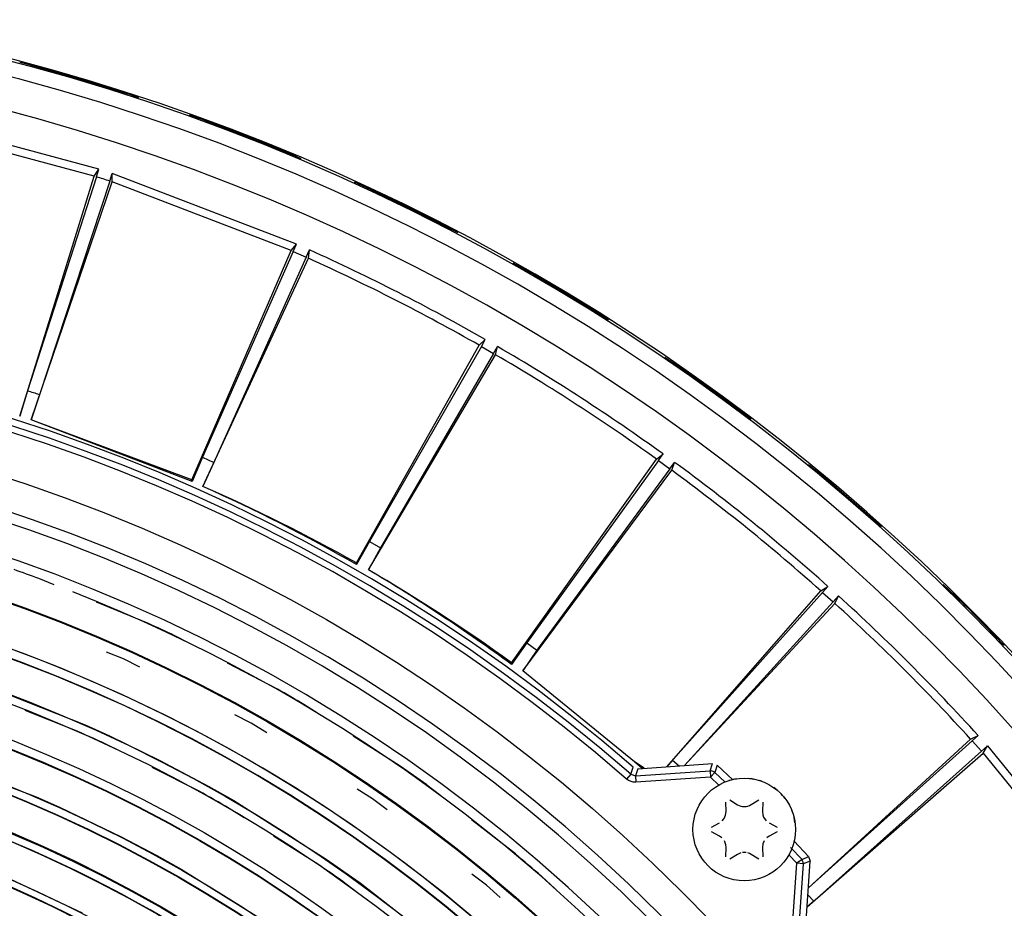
# Model space of a CAD drawing. Header units: millimetres. Extents: x -563 to -60, y -163 to 550.
# Tile 31 of 40: x -248 to -171, y 144 to 213. Entities that reach past the tile are written whole.
import ezdxf

# ---------------------------------------------------------------- set-up
doc = ezdxf.new("R2010")
doc.units = ezdxf.units.MM

# ---------------------------------------------------------------- blocks, each defined once
blk = doc.blocks.new('Rueckteil__9', base_point=(-447.893, -152.204))
at = {"color": 7, "linetype": 'Continuous'}
for p, q in [((-248.113, 210.098), (-247.727, 210)), ((-248.113, 210.098), (-247.877, 210.036)), ((-247.877, 210.036), (-247.48, 209.926)), ((-247.48, 209.926), (-239.498, 207.563)), ((-239.498, 207.563), (-238.848, 207.339)), ((-239.498, 207.563), (-238.848, 207.339)), ((-234.886, 205.975), (-234.088, 205.7)), ((-234.886, 205.975), (-234.252, 205.755)), ((-234.252, 205.755), (-233.865, 205.611)), ((-233.865, 205.611), (-226.631, 202.778)), ((-226.631, 202.778), (-226.179, 202.577)), ((-226.631, 202.778), (-226.179, 202.577)), ((-222.031, 200.74), (-220.877, 200.228)), ((-222.031, 200.74), (-221.051, 200.303)), ((-221.051, 200.303), (-220.678, 200.127)), ((-220.678, 200.127), (-214.209, 196.933)), ((-214.209, 196.933), (-213.929, 196.779)), ((-214.209, 196.933), (-213.929, 196.779)), ((-209.639, 194.42), (-208.193, 193.625)), ((-209.639, 194.42), (-208.374, 193.723)), ((-208.374, 193.723), (-208.017, 193.517)), ((-208.017, 193.517), (-202.32, 190.068)), ((-202.32, 190.068), (-202.188, 189.98)), ((-197.794, 187.05), (-196.132, 185.942)), ((-197.794, 187.05), (-196.319, 186.064)), ((-196.319, 186.064), (-195.981, 185.829)), ((-195.981, 185.829), (-191.047, 182.233)), ((-186.581, 178.668), (-184.787, 177.236)), ((-186.581, 178.668), (-184.976, 177.385)), ((-184.976, 177.385), (-184.787, 177.236)), ((-184.787, 177.236), (-180.878, 173.838)), ((-184.787, 177.236), (-180.878, 173.838)), ((-176.077, 169.314), (-174.244, 167.575)), ((-176.077, 169.314), (-174.432, 167.751)), ((-174.432, 167.751), (-174.244, 167.575)), ((-174.244, 167.575), (-171.314, 164.552)), ((-174.244, 167.575), (-171.314, 164.552))]:
    blk.add_line(p, q, dxfattribs=at)
for start, end in [(72.00003, 75.00003), (67.19999, 69.99999), (62.39994, 64.99995), (57.60002, 60.00002), (52.79998, 54.99998)]:
    blk.add_arc((-290.152, 51.668), 163.918, start, end, dxfattribs=at)
blk = doc.blocks.new('Rueckteil-kpl___10', base_point=(-447.893, -152.204))
blk.add_blockref('Rueckteil__9', (-447.893, -152.204))
blk = doc.blocks.new('Blechschraube_ISO14585-ST4_2x16_1__14', base_point=(-195.594, 146.188))
at = {"color": 7, "linetype": 'Continuous'}
for p, q in [((-193.008, 151.582), (-193.029, 152.322)), ((-192.724, 152.498), (-192.119, 152.125)), ((-192.119, 152.125), (-191.868, 152.014)), ((-191.178, 152.066), (-190.463, 152.498)), ((-190.158, 152.322), (-190.18, 151.582)), ((-193.049, 151.3), (-193.008, 151.582)), ((-191.868, 152.014), (-191.736, 151.986)), ((-191.736, 151.986), (-191.451, 151.986)), ((-191.451, 151.986), (-191.32, 152.014)), ((-191.32, 152.014), (-191.178, 152.066)), ((-190.18, 151.582), (-190.149, 151.339)), ((-190.149, 151.339), (-190.082, 151.151)), ((-194.16, 150.364), (-193.534, 150.702)), ((-193.313, 150.863), (-193.167, 151.041)), ((-193.167, 151.041), (-193.049, 151.3)), ((-190.082, 151.151), (-189.876, 150.864)), ((-189.654, 150.702), (-189.028, 150.364)), ((-193.534, 149.674), (-194.16, 150.012)), ((-189.028, 150.012), (-189.654, 149.674)), ((-193.354, 149.55), (-193.534, 149.674)), ((-193.029, 148.994), (-193.142, 149.293)), ((-190.139, 149.076), (-190.18, 148.794)), ((-190.045, 149.295), (-190.139, 149.076)), ((-189.654, 149.674), (-189.834, 149.55)), ((-193.008, 148.794), (-193.029, 148.994)), ((-193.029, 148.054), (-193.008, 148.794)), ((-192.119, 148.251), (-192.724, 147.877)), ((-191.867, 148.362), (-192.119, 148.251)), ((-191.593, 148.4), (-191.736, 148.39)), ((-191.451, 148.39), (-191.593, 148.4)), ((-191.178, 148.31), (-191.319, 148.362)), ((-190.463, 147.877), (-191.178, 148.31)), ((-190.18, 148.794), (-190.158, 148.054))]:
    blk.add_line(p, q, dxfattribs=at)
blk.add_circle((-191.594, 150.188), 4, dxfattribs=at)
blk = doc.blocks.new('Isolier-Distanzhuelse-M4_4__15', base_point=(-192.801, 150.706))
at = {"color": 7, "linetype": 'Continuous'}
for p, q in [((-190.983, 154.141), (-191.248, 154.161)), ((-190.825, 154.104), (-190.983, 154.141)), ((-190.207, 153.929), (-190.387, 154.002)), ((-188.985, 153.206), (-189.293, 153.46)), ((-187.829, 151.54), (-187.895, 151.686)), ((-187.667, 150.95), (-187.714, 151.122)), ((-187.639, 150.706), (-187.667, 150.95))]:
    blk.add_line(p, q, dxfattribs=at)
for start, end in [(98.7807, 107.56116), (37.31705, 46.09751)]:
    blk.add_arc((-191.594, 150.188), 4, start, end, dxfattribs=at)
blk = doc.blocks.new('Stufenlinse__18', base_point=(-427.129, -85.347))
at = {"color": 1, "linetype": 'Continuous'}
for p, q in [((-245.435, 169.292), (-246.626, 169.781)), ((-238.069, 166.268), (-242.138, 167.939)), ((-234.892, 164.726), (-236.064, 165.336)), ((-248.447, 164.167), (-246.77, 163.531)), ((-240.02, 163.514), (-241.348, 164.037)), ((-246.77, 163.531), (-245.102, 162.871)), ((-245.102, 162.871), (-243.399, 162.166)), ((-238.745, 162.871), (-240.02, 163.514)), ((-228.004, 161.139), (-231.896, 163.166)), ((-243.399, 162.166), (-241.777, 161.466)), ((-251.235, 161.623), (-243.014, 158.359)), ((-241.777, 161.466), (-240.119, 160.721)), ((-240.119, 160.721), (-238.473, 159.951)), ((-238.473, 159.951), (-236.839, 159.156)), ((-224.808, 159.216), (-225.95, 159.948)), ((-243.882, 157.976), (-247.686, 159.474)), ((-236.839, 159.156), (-235.208, 158.332)), ((-230.056, 158.493), (-231.33, 159.136)), ((-243.014, 158.359), (-241.108, 157.497)), ((-235.208, 158.332), (-233.581, 157.478)), ((-228.844, 157.738), (-230.056, 158.493)), ((-241.108, 157.497), (-237.173, 155.584)), ((-233.581, 157.478), (-231.968, 156.6)), ((-218.44, 155.13), (-222.115, 157.487)), ((-240.179, 156.243), (-241.402, 156.863)), ((-231.968, 156.6), (-230.368, 155.698)), ((-254.888, 155.815), (-246.842, 152.737)), ((-237.173, 155.584), (-233.369, 153.557)), ((-230.368, 155.698), (-228.78, 154.769)), ((-194.266, 154.778), (-194.068, 155.337)), ((-193.698, 155.206), (-193.896, 154.646)), ((-234.129, 153.178), (-237.776, 155.026)), ((-228.78, 154.769), (-227.195, 153.81)), ((-200.447, 154.499), (-200.771, 154.128)), ((-200.447, 154.499), (-200.259, 155.057)), ((-200.447, 154.499), (-200.09, 154.379)), ((-199.903, 154.937), (-200.09, 154.379)), ((-200.09, 154.379), (-194.266, 154.778)), ((-194.266, 154.778), (-194.232, 154.287)), ((-193.896, 154.646), (-194.232, 154.287)), ((-193.896, 154.646), (-193.097, 153.893)), ((-227.195, 153.81), (-225.626, 152.826)), ((-215.267, 152.808), (-216.368, 153.663)), ((-200.614, 154.016), (-200.771, 154.128)), ((-200.25, 153.893), (-200.614, 154.016)), ((-200.057, 153.887), (-200.25, 153.893)), ((-200.09, 154.379), (-200.057, 153.887)), ((-194.232, 154.287), (-200.057, 153.887)), ((-193.568, 153.661), (-194.232, 154.287)), ((-233.369, 153.557), (-231.412, 152.442)), ((-220.589, 152.588), (-221.8, 153.344)), ((-246.842, 152.737), (-244.999, 151.928)), ((-231.412, 152.442), (-224.208, 147.885)), ((-225.626, 152.826), (-224.071, 151.819)), ((-219.451, 151.726), (-220.589, 152.588)), ((-244.999, 151.928), (-240.207, 149.63)), ((-230.605, 151.106), (-231.764, 151.838)), ((-224.071, 151.819), (-222.373, 150.678)), ((-222.373, 150.678), (-221.002, 149.726)), ((-209.453, 148.287), (-212.876, 150.949)), ((-240.207, 149.63), (-237.43, 148.165)), ((-224.868, 147.488), (-228.326, 149.669)), ((-221.002, 149.726), (-219.487, 148.64)), ((-219.487, 148.64), (-217.989, 147.531)), ((-187.98, 148.782), (-187.09, 147.836)), ((-237.43, 148.165), (-235.532, 147.104)), ((-224.208, 147.885), (-222.232, 146.501)), ((-217.989, 147.531), (-216.509, 146.399)), ((-187.495, 147.549), (-188.128, 148.221)), ((-187.894, 141.725), (-187.495, 147.549)), ((-187.09, 147.836), (-187.495, 147.549)), ((-187.004, 147.516), (-187.495, 147.549)), ((-187.004, 147.516), (-187.403, 141.692)), ((-187.09, 147.836), (-186.576, 148.083)), ((-186.445, 147.714), (-187.004, 147.516)), ((-235.532, 147.104), (-228.494, 142.719)), ((-211.698, 145.846), (-212.836, 146.709)), ((-248.828, 146.316), (-243.241, 143.676)), ((-222.232, 146.501), (-221.567, 146.021)), ((-221.567, 146.021), (-215.611, 141.392)), ((-216.509, 146.399), (-215.043, 145.241)), ((-206.349, 145.554), (-207.397, 146.533)), ((-221.553, 145.095), (-222.639, 145.932)), ((-215.043, 145.241), (-213.593, 144.059)), ((-210.644, 144.884), (-211.698, 145.846)), ((-213.593, 144.059), (-212.161, 142.854))]:
    blk.add_line(p, q, dxfattribs=at)
at = {"color": 7, "linetype": 'Continuous'}
for p, q in [((-199.903, 154.937), (-194.068, 155.337)), ((-193.698, 155.206), (-192.498, 154.072)), ((-186.576, 148.083), (-187.707, 149.281)), ((-186.845, 141.879), (-186.445, 147.714)), ((-186.576, 148.083), (-186.445, 147.714))]:
    blk.add_line(p, q, dxfattribs=at)
blk.add_circle((-290.129, 51.653), 132.472, dxfattribs=at)
at = {"color": 1, "linetype": 'Continuous'}
for radius in [123.328, 123.263, 116.581, 113.304, 113.304, 112.633, 112.601, 109.899, 109.321, 109.289, 106.622, 106.559, 105.976, 102.664, 96.599, 96.537, 93.259, 93.197]:
    blk.add_circle((-290.129, 51.653), radius, dxfattribs=at)
at = {"color": 7, "linetype": 'Continuous'}
blk.add_arc((-290.129, 51.653), 137, 49.00569, 130.99431, dxfattribs=at)
at = {"color": 1, "linetype": 'Continuous'}
for centre, radius, start, end in [((-290.129, 51.653), 136.456, 48.91164, 131.08836), ((-290.129, 51.653), 135.963, 48.91164, 131.08836), ((-290.129, 51.653), 130.01, 315, 135), ((-290.129, 51.653), 130.01, 315, 135), ((-290.129, 51.653), 129.164, 45, 225), ((-290.129, 51.653), 129.164, 45, 225), ((-290.129, 51.653), 126.604, 315, 135), ((-290.129, 51.653), 126.604, 315, 135), ((-290.106, 51.63), 119.955, 315, 135), ((-290.106, 51.653), 119.243, 45.00776, 135.00776), ((-290.129, 51.653), 119.227, 315, 135), ((-290.129, 51.653), 125.884, 69.78251, 70.71419), ((-290.129, 51.653), 125.852, 315, 68.47826), ((-290.129, 51.653), 115.914, 242.46269, 128.28358), ((-290.129, 51.652), 125.884, 64.56534, 65.57156), ((-290.129, 51.653), 125.884, 59.34773, 60.42847), ((-290.107, 51.653), 105.992, 45.00853, 135.00853), ((-290.129, 51.653), 115.946, 65.14929, 66.49258), ((-290.129, 51.653), 103.218, 315, 135), ((-290.129, 51.653), 125.884, 54.13047, 55.28575), ((-290.129, 51.653), 102.695, 45, 135), ((-290.129, 51.653), 115.946, 59.77622, 61.1195), ((-290.129, 51.653), 99.877, 315, 135), ((-290.129, 51.653), 125.884, 48.91309, 50.1429), ((-290.129, 51.653), 115.946, 54.40284, 55.74612), ((-290.129, 51.653), 92.757, 227.90323, 152.70492), ((-290.129, 51.653), 92.726, 270.73771, 124.67213)]:
    blk.add_arc(centre, radius, start, end, dxfattribs=at)
for points, knots in [([(-193.896, 154.646), (-193.901, 154.649), (-193.94, 154.67), (-194.031, 154.722), (-194.151, 154.766), (-194.239, 154.775), (-194.266, 154.778)], [0, 0, 0, 0, 0.0166649, 0.1333189, 0.313109, 0.3958076, 0.3958076, 0.3958076, 0.3958076]), ([(-187.004, 147.516), (-187.005, 147.538), (-187.008, 147.583), (-187.004, 147.663), (-187.053, 147.742), (-187.078, 147.805), (-187.09, 147.836)], [0, 0, 0, 0, 0.0673464, 0.1346927, 0.2357494, 0.3368061, 0.3368061, 0.3368061, 0.3368061])]:
    blk.add_open_spline(points, degree=3, knots=knots, dxfattribs=at)
blk = doc.blocks.new('Kalibbriereinheit__19', base_point=(-427.129, -85.347))
blk.add_blockref('Stufenlinse__18', (-427.129, -85.347))
blk = doc.blocks.new('Elektronikeinheit_kpl___20', base_point=(-427.129, -85.347))
blk.add_blockref('Kalibbriereinheit__19', (-427.129, -85.347))
blk = doc.blocks.new('Frontteil__27', base_point=(-456.747, -152.348))
at = {"color": 1, "linetype": 'Continuous'}
for radius, start, end in [(163.8, 9.47368, 80.52632), (162.615, 9.11393, 82.02532)]:
    blk.add_arc((-290.129, 51.653), radius, start, end, dxfattribs=at)
at = {"color": 7, "linetype": 'Continuous'}
blk.add_arc((-290.129, 51.653), 163.987, 14.97408, 80.52631, dxfattribs=at)
blk = doc.blocks.new('Linsengehaeuse__55', base_point=(-448.248, -106.466))
at = {"color": 7, "linetype": 'Continuous'}
for p, q in [((-241.947, 201.737), (-256.814, 205.72)), ((-242.315, 201.194), (-256.767, 205.067)), ((-242.315, 201.194), (-241.947, 201.737)), ((-242.135, 201.137), (-241.947, 201.737)), ((-241.093, 200.798), (-240.892, 201.394)), ((-240.914, 200.739), (-240.892, 201.394)), ((-226.523, 195.878), (-240.892, 201.394)), ((-248.117, 182.458), (-242.315, 201.194)), ((-242.135, 201.137), (-247.501, 184.425)), ((-247.232, 182.17), (-240.914, 200.739)), ((-241.093, 200.798), (-246.575, 184.124)), ((-226.945, 195.377), (-240.914, 200.739)), ((-226.945, 195.377), (-226.523, 195.878)), ((-226.773, 195.301), (-226.523, 195.878)), ((-234.692, 177.482), (-226.945, 195.377)), ((-226.773, 195.301), (-233.856, 179.241)), ((-226.773, 195.301), (-225.771, 194.855)), ((-225.771, 194.855), (-225.51, 195.427)), ((-225.599, 194.778), (-225.51, 195.427)), ((-233.824, 176.971), (-225.599, 194.778)), ((-225.771, 194.855), (-232.966, 178.845)), ((-212.268, 187.985), (-211.796, 188.439)), ((-212.104, 187.892), (-211.796, 188.439)), ((-221.843, 170.998), (-212.268, 187.985)), ((-212.104, 187.892), (-220.827, 172.66)), ((-212.104, 187.892), (-211.155, 187.344)), ((-211.155, 187.344), (-210.835, 187.885)), ((-210.992, 187.249), (-210.835, 187.885)), ((-220.917, 170.463), (-210.992, 187.249)), ((-211.155, 187.344), (-219.984, 172.173)), ((-247.501, 184.425), (-248.117, 182.458)), ((-246.575, 184.124), (-247.232, 182.17)), ((-234.692, 177.482), (-247.232, 182.17)), ((-234.675, 177.35), (-247.232, 182.17)), ((-233.856, 179.241), (-234.675, 177.35)), ((-233.856, 179.241), (-232.966, 178.845)), ((-209.742, 163.206), (-198.444, 179.1)), ((-198.291, 178.99), (-208.558, 164.753)), ((-198.444, 179.1), (-197.927, 179.502)), ((-198.291, 178.99), (-197.927, 179.502)), ((-198.291, 178.99), (-197.404, 178.345)), ((-232.966, 178.845), (-233.824, 176.971)), ((-208.877, 162.577), (-197.252, 178.234)), ((-197.404, 178.345), (-207.771, 164.181)), ((-197.404, 178.345), (-197.029, 178.85)), ((-197.252, 178.234), (-197.029, 178.85)), ((-234.675, 177.35), (-234.692, 177.482)), ((-220.827, 172.66), (-221.839, 170.865)), ((-219.984, 172.173), (-220.917, 170.463)), ((-220.827, 172.66), (-219.984, 172.173)), ((-221.839, 170.865), (-221.843, 170.998)), ((-185.624, 168.818), (-185.068, 169.164)), ((-185.484, 168.692), (-185.068, 169.164)), ((-197.637, 155.092), (-185.624, 168.818)), ((-185.484, 168.692), (-197.183, 155.607)), ((-185.484, 168.692), (-184.669, 167.959)), ((-184.669, 167.959), (-184.244, 168.422)), ((-184.529, 167.832), (-184.244, 168.422)), ((-184.669, 167.959), (-196.249, 155.188)), ((-196.249, 155.188), (-184.529, 167.832)), ((-208.558, 164.753), (-209.752, 163.074)), ((-208.558, 164.753), (-207.771, 164.181)), ((-207.771, 164.181), (-208.877, 162.577)), ((-209.752, 163.074), (-209.742, 163.206)), ((-200.16, 155.482), (-208.877, 162.577)), ((-200.16, 155.482), (-208.877, 162.577)), ((-173.95, 157.252), (-173.36, 157.538)), ((-173.823, 157.113), (-173.36, 157.538)), ((-186.587, 145.634), (-173.95, 157.252)), ((-173.823, 157.113), (-186.587, 145.634)), ((-173.089, 156.298), (-173.823, 157.113)), ((-173.089, 156.298), (-172.618, 156.714)), ((-172.964, 156.158), (-172.618, 156.714)), ((-172.618, 156.714), (-162.932, 144.752)), ((-186.689, 144.145), (-172.964, 156.158)), ((-173.089, 156.298), (-186.175, 144.599)), ((-172.964, 156.158), (-163.548, 144.53)), ((-199.567, 154.96), (-200.16, 155.482)), ((-199.407, 154.971), (-200.16, 155.482)), ((-197.183, 155.607), (-197.637, 155.092)), ((-197.183, 155.607), (-196.684, 155.158)), ((-186.175, 144.599), (-186.689, 144.145)), ((-186.175, 144.599), (-186.624, 145.098))]:
    blk.add_line(p, q, dxfattribs=at)
for centre, radius, start, end in [((-290.129, 51.653), 160, 8.79581, 81.20419), ((-290.129, 51.653), 157, 71.8, 72.2), ((-290.129, 51.653), 157.628, 60.20157, 65.79843), ((-290.129, 51.653), 157, 60.26879, 65.73121), ((-290.129, 51.653), 157.628, 54.20157, 59.79843), ((-290.129, 51.653), 157, 54.26879, 59.73121), ((-290.129, 51.653), 139.447, 71.8, 72.2), ((-290.129, 51.653), 157, 48.26879, 53.73121), ((-290.129, 51.653), 157.628, 48.20157, 53.79843), ((-289.089, 51.129), 137.443, 60.70764, 66.29094), ((-290.129, 51.653), 137.387, 60.1941, 65.8059), ((-290.129, 51.653), 137.5, 54.2228, 59.7772), ((-291.103, 52.291), 137.443, 53.70906, 59.29236), ((-290.129, 51.653), 157.628, 42.20157, 47.79843), ((-290.129, 51.653), 157, 42.26879, 47.73121)]:
    blk.add_arc(centre, radius, start, end, dxfattribs=at)
blk = doc.blocks.new('Linsengehaeuse_kpl___59', base_point=(-469.229, -134.44))
blk.add_blockref('Linsengehaeuse__55', (-448.248, -106.466))
blk = doc.blocks.new('Linsengehaeuse__82', base_point=(-448.248, -106.466))
at = {"color": 7, "linetype": 'Continuous'}
for p, q in [((-241.947, 201.737), (-256.814, 205.72)), ((-242.315, 201.194), (-256.767, 205.067)), ((-242.315, 201.194), (-241.947, 201.737)), ((-242.135, 201.137), (-241.947, 201.737)), ((-241.093, 200.798), (-240.892, 201.394)), ((-240.914, 200.739), (-240.892, 201.394)), ((-226.523, 195.878), (-240.892, 201.394)), ((-248.117, 182.458), (-242.315, 201.194)), ((-242.135, 201.137), (-247.501, 184.425)), ((-247.232, 182.17), (-240.914, 200.739)), ((-241.093, 200.798), (-246.575, 184.124)), ((-226.945, 195.377), (-240.914, 200.739)), ((-226.945, 195.377), (-226.523, 195.878)), ((-226.773, 195.301), (-226.523, 195.878)), ((-234.692, 177.482), (-226.945, 195.377)), ((-226.773, 195.301), (-233.856, 179.241)), ((-226.773, 195.301), (-225.771, 194.855)), ((-225.771, 194.855), (-225.51, 195.427)), ((-225.599, 194.778), (-225.51, 195.427)), ((-233.824, 176.971), (-225.599, 194.778)), ((-225.771, 194.855), (-232.966, 178.845)), ((-212.268, 187.985), (-211.796, 188.439)), ((-212.104, 187.892), (-211.796, 188.439)), ((-221.843, 170.998), (-212.268, 187.985)), ((-212.104, 187.892), (-220.827, 172.66)), ((-212.104, 187.892), (-211.155, 187.344)), ((-211.155, 187.344), (-210.835, 187.885)), ((-210.992, 187.249), (-210.835, 187.885)), ((-220.917, 170.463), (-210.992, 187.249)), ((-211.155, 187.344), (-219.984, 172.173)), ((-247.501, 184.425), (-248.117, 182.458)), ((-246.575, 184.124), (-247.232, 182.17)), ((-234.692, 177.482), (-247.232, 182.17)), ((-234.675, 177.35), (-247.232, 182.17)), ((-233.856, 179.241), (-234.675, 177.35)), ((-233.856, 179.241), (-232.966, 178.845)), ((-209.742, 163.206), (-198.444, 179.1)), ((-198.291, 178.99), (-208.558, 164.753)), ((-198.444, 179.1), (-197.927, 179.502)), ((-198.291, 178.99), (-197.927, 179.502)), ((-198.291, 178.99), (-197.404, 178.345)), ((-232.966, 178.845), (-233.824, 176.971)), ((-208.877, 162.577), (-197.252, 178.234)), ((-197.404, 178.345), (-207.771, 164.181)), ((-197.404, 178.345), (-197.029, 178.85)), ((-197.252, 178.234), (-197.029, 178.85)), ((-234.675, 177.35), (-234.692, 177.482)), ((-220.827, 172.66), (-221.839, 170.865)), ((-219.984, 172.173), (-220.917, 170.463)), ((-220.827, 172.66), (-219.984, 172.173)), ((-221.839, 170.865), (-221.843, 170.998)), ((-185.624, 168.818), (-185.068, 169.164)), ((-185.484, 168.692), (-185.068, 169.164)), ((-197.637, 155.092), (-185.624, 168.818)), ((-185.484, 168.692), (-197.183, 155.607)), ((-185.484, 168.692), (-184.669, 167.959)), ((-184.669, 167.959), (-184.244, 168.422)), ((-184.529, 167.832), (-184.244, 168.422)), ((-184.669, 167.959), (-196.249, 155.188)), ((-196.249, 155.188), (-184.529, 167.832)), ((-208.558, 164.753), (-209.752, 163.074)), ((-208.558, 164.753), (-207.771, 164.181)), ((-207.771, 164.181), (-208.877, 162.577)), ((-209.752, 163.074), (-209.742, 163.206)), ((-200.16, 155.482), (-208.877, 162.577)), ((-200.16, 155.482), (-208.877, 162.577)), ((-173.95, 157.252), (-173.36, 157.538)), ((-173.823, 157.113), (-173.36, 157.538)), ((-186.587, 145.634), (-173.95, 157.252)), ((-173.823, 157.113), (-186.587, 145.634)), ((-173.089, 156.298), (-173.823, 157.113)), ((-173.089, 156.298), (-172.618, 156.714)), ((-172.964, 156.158), (-172.618, 156.714)), ((-172.618, 156.714), (-162.932, 144.752)), ((-186.689, 144.145), (-172.964, 156.158)), ((-173.089, 156.298), (-186.175, 144.599)), ((-172.964, 156.158), (-163.548, 144.53)), ((-199.567, 154.96), (-200.16, 155.482)), ((-199.407, 154.971), (-200.16, 155.482)), ((-197.183, 155.607), (-197.637, 155.092)), ((-197.183, 155.607), (-196.684, 155.158)), ((-186.175, 144.599), (-186.689, 144.145)), ((-186.175, 144.599), (-186.624, 145.098))]:
    blk.add_line(p, q, dxfattribs=at)
for centre, radius, start, end in [((-290.129, 51.653), 160, 8.79581, 81.20419), ((-290.129, 51.653), 157, 71.8, 72.2), ((-290.129, 51.653), 157.628, 60.20157, 65.79843), ((-290.129, 51.653), 157, 60.26879, 65.73121), ((-290.129, 51.653), 157.628, 54.20157, 59.79843), ((-290.129, 51.653), 157, 54.26879, 59.73121), ((-290.129, 51.653), 139.447, 71.8, 72.2), ((-290.129, 51.653), 157, 48.26879, 53.73121), ((-290.129, 51.653), 157.628, 48.20157, 53.79843), ((-289.089, 51.129), 137.443, 60.70764, 66.29094), ((-290.129, 51.653), 137.387, 60.1941, 65.8059), ((-290.129, 51.653), 137.5, 54.2228, 59.7772), ((-291.103, 52.291), 137.443, 53.70906, 59.29236), ((-290.129, 51.653), 157.628, 42.20157, 47.79843), ((-290.129, 51.653), 157, 42.26879, 47.73121)]:
    blk.add_arc(centre, radius, start, end, dxfattribs=at)
blk = doc.blocks.new('Linsengehaeuse_kpl_-Mot-L4_0006142__89', base_point=(-469.229, -134.44))
blk.add_blockref('Linsengehaeuse__82', (-448.248, -106.466))
blk = doc.blocks.new('Gehaeuse_kpl__90', base_point=(-469.229, -152.348))
for name, p in [('Linsengehaeuse_kpl___59', (-469.229, -134.44)), ('Linsengehaeuse_kpl_-Mot-L4_0006142__89', (-469.229, -134.44)), ('Frontteil__27', (-456.747, -152.348))]:
    blk.add_blockref(name, p)
blk = doc.blocks.new('L10-für-dxf-Internet__116', base_point=(-562.569, -163.347))
for name, p in [('Gehaeuse_kpl__90', (-469.229, -152.348)), ('Rueckteil-kpl___10', (-447.893, -152.204)), ('Elektronikeinheit_kpl___20', (-427.129, -85.347)), ('Blechschraube_ISO14585-ST4_2x16_1__14', (-195.594, 146.188)), ('Isolier-Distanzhuelse-M4_4__15', (-192.801, 150.706))]:
    blk.add_blockref(name, p)
blk = doc.blocks.new('AllgA', base_point=(-118, 205))
blk.add_blockref('L10-für-dxf-Internet__116', (-562.569, -163.347))

msp = doc.modelspace()

# ---------------------------------------------------------------- block references
msp.add_blockref('AllgA', (-118, 205))

doc.saveas('drawing.dxf')
